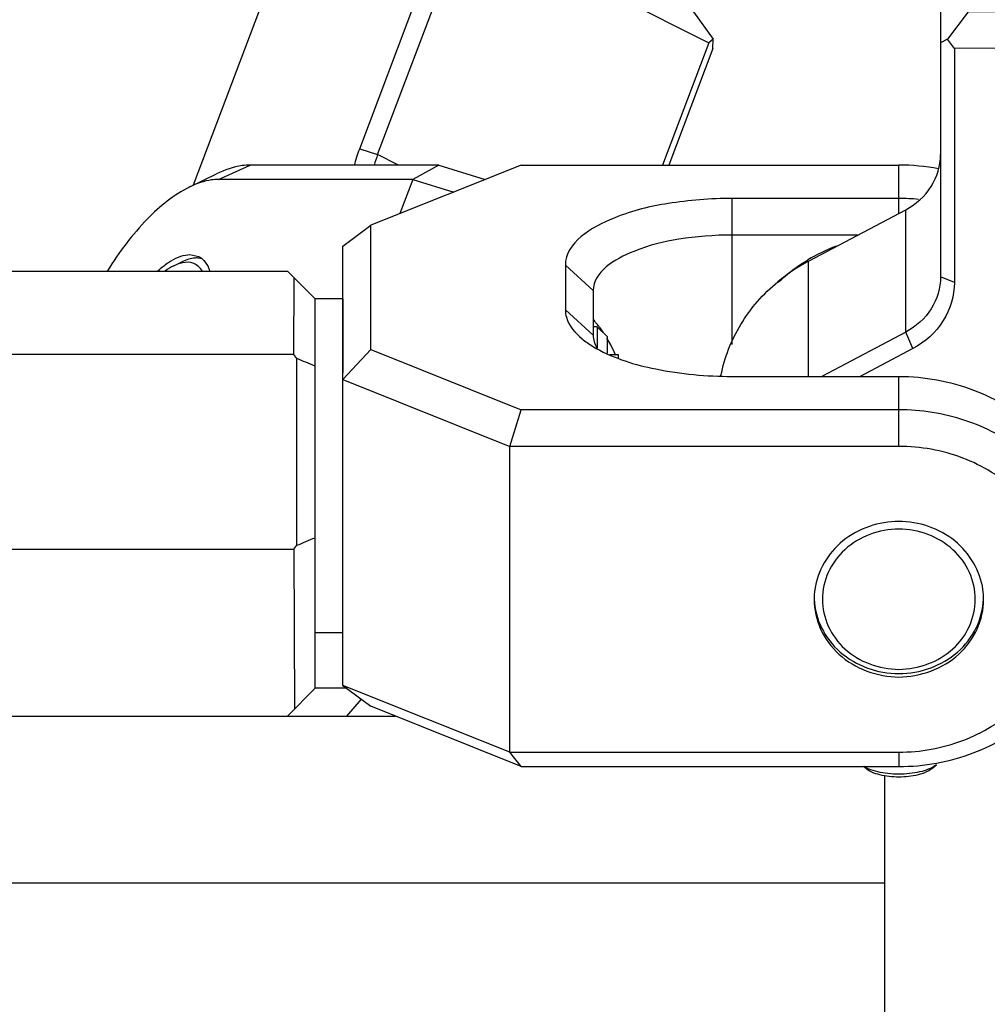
# Model space of a CAD drawing. Header units: millimetres. Extents: x 0 to 2550, y 0 to 1188.
# Tile 15 of 221: x 135.24 to 138.72, y 290.35 to 293.89. Entities that reach past the tile are written whole.
import ezdxf

# ---------------------------------------------------------------- set-up
doc = ezdxf.new("R2010")
doc.units = ezdxf.units.MM
doc.header["$LTSCALE"] = 46.255
for name, color, linetype in [('2ND_ARM_V2_PITCH_ABL421', 7, 'CONTINUOUS'), ('2ND_ARM_V2_PITCH_ABL423', 7, 'CONTINUOUS'), ('A2300202#AF3_ABL373', 7, 'CONTINUOUS'), ('A2300202#AF4_ABL436', 7, 'CONTINUOUS'), ('A2400104_ABL377', 7, 'CONTINUOUS'), ('CSHCS-BR-M4-12_203_PBL432', 7, 'CONTINUOUS'), ('FWSRM-D10-V4-E2-T2_5_PBL433', 7, 'CONTINUOUS'), ('M2300101_PBL426', 7, 'CONTINUOUS'), ('M2300101_PBL435', 7, 'CONTINUOUS'), ('M2300202_PBL420', 7, 'CONTINUOUS'), ('M2300202_PBL437', 7, 'CONTINUOUS'), ('M2300602_PBL473', 7, 'CONTINUOUS'), ('M2300602_PBL857', 7, 'CONTINUOUS'), ('M2410102_PBL417', 7, 'CONTINUOUS'), ('M2420202_PBL402', 7, 'CONTINUOUS'), ('M2420301_PBL425', 7, 'CONTINUOUS'), ('SSHH-ST-M3-5_203_PBL449', 7, 'CONTINUOUS'), ('WFM_0608_06_2_PBL428', 7, 'CONTINUOUS'), ('WFM_0608_06_2_PBL832', 7, 'CONTINUOUS'), ('왼쪽_14_VBL344', 7, 'CONTINUOUS')]:
    doc.layers.add(name, color=color, linetype=linetype)

# ---------------------------------------------------------------- blocks, each defined once
blk = doc.blocks.new('M2300202_PBL420', base_point=(138.7564, 293.032))
at = {"layer": 'M2300202_PBL420', "color": 7}
for p, q in [((138.6511, 294.3211), (138.5761, 294.2824)), ((138.6511, 294.3211), (138.6746, 294.3211)), ((138.6511, 294.3211), (138.6511, 293.9211)), ((139.6276, 294.3213), (139.6511, 294.3213)), ((139.7261, 294.2826), (139.6511, 294.3213)), ((139.6511, 294.3213), (139.6511, 293.9213)), ((138.5511, 294.2495), (138.5761, 294.2824)), ((139.7261, 294.2826), (139.7511, 294.2497)), ((138.5511, 294.2495), (138.5511, 293.8095)), ((139.7511, 294.2497), (139.7511, 293.8097)), ((138.666, 294.1696), (138.6663, 294.17)), ((138.667, 294.1695), (138.6672, 294.1699)), ((139.6351, 294.1701), (139.6352, 294.1696)), ((139.636, 294.1702), (139.6362, 294.1697)), ((138.6511, 293.9211), (138.5761, 293.8224)), ((139.6511, 293.9213), (138.6511, 293.9211)), ((139.6511, 293.9213), (139.7261, 293.8226)), ((138.5761, 293.8224), (138.5511, 293.8095)), ((138.6011, 293.7895), (138.5761, 293.8224)), ((139.7261, 293.8226), (139.7011, 293.7897)), ((139.7511, 293.8097), (139.7261, 293.8226)), ((138.5511, 293.8095), (138.5513, 292.9676)), ((139.7011, 293.7897), (138.6011, 293.7895)), ((138.6011, 293.7895), (138.6013, 292.9477)), ((139.7014, 292.5453), (139.7011, 293.7897)), ((139.7514, 292.553), (139.7511, 293.8097)), ((138.0764, 293.0239), (138.4263, 293.2092)), ((138.4263, 292.7692), (138.1249, 292.6096)), ((138.4513, 292.7095), (138.2627, 292.6096)), ((139.2819, 291.8791), (139.7014, 292.5453)), ((139.3185, 291.8655), (139.7514, 292.553)), ((139.7514, 292.553), (139.7014, 292.5453)), ((139.0914, 291.7783), (139.2819, 291.8791)), ((139.3185, 291.8655), (139.2819, 291.8791)), ((139.0863, 291.7426), (139.3185, 291.8655))]:
    blk.add_line(p, q, dxfattribs=at)
at = {"layer": 'M2300202_PBL420', "color": 2}
for p, q in [((138.4263, 292.7692), (138.4263, 293.2092)), ((138.0764, 292.6096), (138.0764, 293.0239)), ((138.6013, 292.9477), (138.5513, 292.9676)), ((138.4513, 292.7095), (138.4263, 292.7692))]:
    blk.add_line(p, q, dxfattribs=at)
at = {"layer": 'M2300202_PBL420', "color": 7}
for centre, radius, start, end in [((138.77, 294.1047), 0.1226, 145.9964, 147.8212), ((138.7731, 294.1026), 0.1263, 145.5768, 146.0029), ((138.7783, 294.099), 0.1326, 142.729, 145.5569), ((139.5239, 294.0992), 0.1326, 34.4543, 37.2897), ((139.5291, 294.1028), 0.1263, 34.008, 34.4343), ((139.5322, 294.1049), 0.1226, 32.1858, 34.0146), ((138.8602, 294.2271), 0.2502, 230.5742, 235.0693), ((139.442, 294.2272), 0.2502, 304.9554, 309.4482), ((138.8778, 294.2518), 0.2805, 234.9973, 235.6577), ((139.4244, 294.2519), 0.2805, 304.3635, 305.0273), ((138.3819, 292.4463), 0.6535, 117.8737, 129.553)]:
    blk.add_arc(centre, radius, start, end, dxfattribs=at)
for points in [[(138.6511, 294.1211), (138.6511, 294.138), (138.6571, 294.1552), (138.666, 294.1696)], [(139.6362, 294.1697), (139.6452, 294.1554), (139.6511, 294.1382), (139.6511, 294.1213)], [(138.6543, 294.0985), (138.6523, 294.1058), (138.6511, 294.1135), (138.6511, 294.1211)], [(138.6745, 294.0606), (138.6657, 294.0718), (138.6583, 294.0847), (138.6543, 294.0985)], [(138.6711, 294.1028), (138.6711, 294.1121), (138.6729, 294.1215), (138.6761, 294.1303)], [(138.6761, 294.0753), (138.6729, 294.0841), (138.6711, 294.0935), (138.6711, 294.1028)], [(139.6262, 294.1305), (139.6293, 294.1217), (139.6311, 294.1123), (139.6311, 294.103)], [(139.6311, 294.103), (139.6311, 294.0937), (139.6293, 294.0843), (139.6262, 294.0755)], [(139.6479, 294.0986), (139.644, 294.0849), (139.6366, 294.072), (139.6277, 294.0608)], [(139.6511, 294.1213), (139.6511, 294.1137), (139.65, 294.106), (139.6479, 294.0986)], [(138.7013, 294.0338), (138.6915, 294.0419), (138.6824, 294.0508), (138.6745, 294.0606)], [(139.6277, 294.0608), (139.6199, 294.0509), (139.6107, 294.042), (139.601, 294.034)]]:
    blk.add_open_spline(points, degree=3, dxfattribs=at)
for points, knots in [([(138.7008, 294.0364), (138.698, 294.0394), (138.688, 294.0512), (138.6799, 294.0647), (138.6761, 294.0753)], [0, 0, 0, 0, 0.269943, 1, 1, 1, 1]), ([(139.6262, 294.0755), (139.6223, 294.0649), (139.6143, 294.0513), (139.6043, 294.0396), (139.6015, 294.0365)], [0, 0, 0, 0, 0.730064, 1, 1, 1, 1]), ([(139.1511, 293.9212), (139.0677, 293.9212), (138.9192, 293.9355), (138.7737, 293.9832), (138.7196, 294.0201)], [0, 0, 0, 0, 0.559869, 1, 1, 1, 1]), ([(139.5827, 294.0203), (139.5286, 293.9833), (139.383, 293.9356), (139.2345, 293.9212), (139.1511, 293.9212)], [0, 0, 0, 0, 0.440134, 1, 1, 1, 1]), ([(138.4263, 293.2092), (138.4629, 293.2286), (138.5268, 293.2852), (138.5513, 293.3679), (138.5513, 293.4076)], [0, 0, 0, 0, 0.509784, 1, 1, 1, 1]), ([(138.5513, 292.9676), (138.5513, 292.9279), (138.5268, 292.8452), (138.4629, 292.7886), (138.4263, 292.7692)], [0, 0, 0, 0, 0.490216, 1, 1, 1, 1]), ([(137.7615, 292.6123), (137.774, 292.677), (137.8237, 292.8044), (137.9136, 292.907), (137.9658, 292.9501)], [0, 0, 0, 0, 0.493722, 1, 1, 1, 1]), ([(138.6013, 292.9477), (138.6013, 292.8999), (138.5719, 292.8007), (138.4952, 292.7327), (138.4513, 292.7095)], [0, 0, 0, 0, 0.490216, 1, 1, 1, 1])]:
    blk.add_open_spline(points, degree=3, knots=knots, dxfattribs=at)
blk = doc.blocks.new('WFM_0608_06_2_PBL832', base_point=(138.0721, 293.0129))
at = {"layer": 'WFM_0608_06_2_PBL832', "color": 7}
blk.add_arc((138.3929, 292.4936), 0.623, 110.3269, 120.8518, dxfattribs=at)
blk.add_open_spline([(137.9678, 292.9481), (137.9757, 292.9557), (138.0085, 292.9854), (138.0448, 293.0114), (138.0734, 293.0285)], degree=3, knots=[0, 0, 0, 0, 0.248378, 1, 1, 1, 1], dxfattribs=at)
blk = doc.blocks.new('A2300202#AF3_ABL373', base_point=(138.7564, 310.7606))
at = {"layer": 'M2300202_PBL420'}
blk.add_blockref('M2300202_PBL420', (138.7564, 293.032), dxfattribs=at)
at = {"layer": 'WFM_0608_06_2_PBL832'}
blk.add_blockref('WFM_0608_06_2_PBL832', (138.0721, 293.0129), dxfattribs=at)
blk = doc.blocks.new('M2420202_PBL402', base_point=(132.7601, 288.8131))
at = {"layer": 'M2420202_PBL402', "color": 7}
for p in [(127.1687, 290.7881), (138.3515, 287.0381)]:
    blk.add_line(p, (138.3515, 290.7881), dxfattribs=at)
blk = doc.blocks.new('M2410102_PBL417', base_point=(133.8014, 292.1881))
at = {"layer": 'M2410102_PBL417', "color": 7}
for p, q in [((131.4015, 292.9881), (136.2015, 292.9881)), ((136.3015, 292.8881), (136.2015, 292.9881)), ((136.2251, 292.6881), (136.226, 292.9635)), ((136.3015, 291.4881), (136.3015, 292.8881)), ((136.2251, 292.6881), (131.3778, 292.6881)), ((136.235, 292.674), (136.2251, 292.6881)), ((136.235, 292.0021), (136.235, 292.674)), ((131.3778, 291.9881), (136.2251, 291.9881)), ((136.2251, 291.9881), (136.235, 292.0021)), ((136.2251, 291.9881), (136.2272, 291.4138)), ((136.2015, 291.3881), (136.3015, 291.4881)), ((136.4149, 291.4881), (136.3015, 291.4881)), ((131.0139, 291.3881), (136.589, 291.3881))]:
    blk.add_line(p, q, dxfattribs=at)
at = {"layer": 'M2410102_PBL417', "color": 2}
blk.add_line((136.4158, 291.3881), (136.4679, 291.4482), dxfattribs=at)
at = {"layer": 'M2410102_PBL417', "color": 7}
for centre, radius, start, end in [((129.1232, 275.3172), 18.7573, 67.49939, 67.71887), ((129.1232, 309.3591), 18.7575, 292.28088, 292.50035)]:
    blk.add_arc(centre, radius, start, end, dxfattribs=at)
blk = doc.blocks.new('M2420301_PBL425', base_point=(132.7601, 291.0881))
at = {"layer": 'M2420301_PBL425', "color": 7}
for p, q in [((138.3515, 290.7881), (138.3515, 291.1729)), ((127.1687, 290.7881), (138.3515, 290.7881))]:
    blk.add_line(p, q, dxfattribs=at)
blk = doc.blocks.new('A2400104_ABL377', base_point=(133.742, 286.3881))
at = {"layer": 'M2410102_PBL417'}
blk.add_blockref('M2410102_PBL417', (133.8014, 292.1881), dxfattribs=at)
at = {"layer": 'M2420202_PBL402'}
blk.add_blockref('M2420202_PBL402', (132.7601, 288.8131), dxfattribs=at)
at = {"layer": 'M2420301_PBL425'}
blk.add_blockref('M2420301_PBL425', (132.7601, 291.0881), dxfattribs=at)
blk = doc.blocks.new('M2300101_PBL435', base_point=(136.234, 293.1793))
at = {"layer": 'M2300101_PBL435', "color": 2}
blk.add_line((135.953, 293.318), (136.067, 293.3696), dxfattribs=at)
at = {"layer": 'M2300101_PBL435', "color": 7}
for p, q in [((136.7463, 293.3696), (136.067, 293.3696)), ((136.7463, 293.3696), (136.653, 293.318)), ((136.7463, 293.3696), (136.9136, 293.3179)), ((135.8499, 293.291), (135.9468, 293.3381)), ((136.653, 293.318), (135.953, 293.318)), ((136.653, 293.318), (136.6065, 293.1951)), ((136.653, 293.318), (136.8001, 293.2725)), ((135.8508, 293.0476), (135.8824, 293.0404))]:
    blk.add_line(p, q, dxfattribs=at)
for centre, radius, start, end in [((135.8532, 292.9824), 0.065, 52.4825, 63.2735), ((135.852, 292.9809), 0.0669, 50.0479, 52.4897), ((135.8495, 292.978), 0.0707, 43.1227, 49.9984)]:
    blk.add_arc(centre, radius, start, end, dxfattribs=at)
for points, knots in [([(136.067, 293.3696), (136.0576, 293.3696), (136.0159, 293.3665), (135.9757, 293.3522), (135.9468, 293.3381)], [0, 0, 0, 0, 0.226401, 1, 1, 1, 1]), ([(135.953, 293.318), (135.9449, 293.318), (135.9092, 293.3153), (135.8747, 293.3031), (135.8499, 293.291)], [0, 0, 0, 0, 0.2264, 1, 1, 1, 1]), ([(135.8499, 293.291), (135.7928, 293.2632), (135.6812, 293.1705), (135.5957, 293.0565), (135.5545, 292.9899)], [0, 0, 0, 0, 0.447607, 1, 1, 1, 1]), ([(135.7353, 292.989), (135.7392, 292.9927), (135.7542, 293.0059), (135.7704, 293.0179), (135.783, 293.0255)], [0, 0, 0, 0, 0.266342, 1, 1, 1, 1]), ([(135.9011, 293.0263), (135.9083, 293.0187), (135.9159, 293.0061), (135.9209, 292.9927), (135.9221, 292.989)], [0, 0, 0, 0, 0.728639, 1, 1, 1, 1])]:
    blk.add_open_spline(points, degree=3, knots=knots, dxfattribs=at)
for points in [[(135.783, 293.0255), (135.7942, 293.0322), (135.8061, 293.038), (135.8186, 293.0421)], [(135.8186, 293.0421), (135.829, 293.0454), (135.8399, 293.0476), (135.8508, 293.0476)]]:
    blk.add_open_spline(points, degree=3, dxfattribs=at)
blk = doc.blocks.new('M2300602_PBL473', base_point=(135.8284, 293.012))
at = {"layer": 'M2300602_PBL473', "color": 7}
blk.add_line((135.7932, 293.0077), (135.8222, 293.0219), dxfattribs=at)
blk.add_arc((135.8445, 292.9143), 0.1061, 101.8078, 106.1132, dxfattribs=at)
for points, knots in [([(135.8839, 293.0351), (135.8792, 293.0356), (135.8579, 293.0361), (135.837, 293.0291), (135.8222, 293.0219)], [0, 0, 0, 0, 0.22364, 1, 1, 1, 1]), ([(135.895, 292.9888), (135.8879, 293.0003), (135.8662, 293.0209), (135.8365, 293.0211), (135.8228, 293.0182)], [0, 0, 0, 0, 0.490322, 1, 1, 1, 1])]:
    blk.add_open_spline(points, degree=3, knots=knots, dxfattribs=at)
for points in [[(135.8952, 293.0328), (135.8915, 293.0338), (135.8877, 293.0346), (135.8839, 293.0351)], [(135.7932, 293.0077), (135.7821, 293.0023), (135.7716, 292.9957), (135.7617, 292.9884)], [(135.8151, 293.0163), (135.8075, 293.0141), (135.8002, 293.0112), (135.7932, 293.0077)]]:
    blk.add_open_spline(points, degree=3, dxfattribs=at)
blk = doc.blocks.new('2ND_ARM_V2_PITCH_ABL421', base_point=(139.085, 292.2881))
at = {"layer": 'M2300101_PBL435'}
blk.add_blockref('M2300101_PBL435', (136.234, 293.1793), dxfattribs=at)
at = {"layer": 'M2300602_PBL473'}
blk.add_blockref('M2300602_PBL473', (135.8284, 293.012), dxfattribs=at)
blk = doc.blocks.new('M2300101_PBL426', base_point=(137.7515, 292.2881))
at = {"layer": 'M2300101_PBL426', "color": 7}
for p, q in [((137.0429, 293.3696), (136.5015, 293.1531)), ((137.0429, 293.3696), (138.4015, 293.3696)), ((138.4015, 293.2496), (137.8015, 293.2496)), ((136.4015, 293.078), (136.5015, 293.1531)), ((136.5015, 292.7062), (136.5015, 293.1531)), ((138.254, 293.118), (137.8015, 293.118)), ((136.4015, 291.4982), (136.4015, 293.078)), ((137.2015, 293.0096), (137.2015, 292.8496)), ((137.3015, 292.918), (137.3015, 292.758)), ((136.5015, 292.7062), (136.4015, 292.598)), ((136.5015, 292.7062), (137.0429, 292.4896)), ((137.8015, 292.6096), (138.4027, 292.6096)), ((138.4015, 292.6096), (138.4027, 292.6095)), ((136.4015, 292.598), (137.0015, 292.358)), ((137.0015, 292.358), (137.0429, 292.4896)), ((138.4015, 292.4896), (137.0429, 292.4896)), ((138.4015, 292.358), (137.0015, 292.358)), ((137.0015, 291.2582), (137.0015, 292.358)), ((139.1015, 291.9681), (139.1015, 291.8481)), ((137.0015, 291.2582), (136.4015, 291.4982)), ((136.4015, 291.4982), (136.5015, 291.4231)), ((137.0429, 291.2065), (136.5015, 291.4231)), ((137.0015, 291.2582), (138.4015, 291.2582)), ((137.0429, 291.2065), (137.0015, 291.2582)), ((137.0429, 291.2065), (138.4015, 291.2065))]:
    blk.add_line(p, q, dxfattribs=at)
at = {"layer": 'M2300101_PBL426', "color": 2}
for p, q in [((138.4015, 293.196), (138.4015, 293.3696)), ((137.8015, 292.7239), (137.8015, 293.2496)), ((137.3015, 292.918), (137.2015, 293.0096)), ((137.3015, 292.758), (137.2015, 292.8496)), ((138.4015, 292.358), (138.4015, 292.6096)), ((138.4015, 291.2582), (138.4015, 291.2065))]:
    blk.add_line(p, q, dxfattribs=at)
at = {"layer": 'M2300101_PBL426', "color": 7}
for centre, radius, start, end in [((138.4013, 292.6056), 0.764, 79.2168, 89.9848), ((138.4014, 292.4876), 0.762, 84.6569, 89.9926), ((137.0214, 292.5598), 0.3786, 37.0284, 37.925), ((136.9652, 292.5179), 0.4487, 33.7058, 36.9817), ((137.5176, 293.0755), 0.4186, 238.4687, 240.7304), ((136.907, 292.4792), 0.5186, 28.0188, 31.0391), ((136.9122, 292.4818), 0.5128, 23.8909, 28.0345), ((136.9254, 292.4878), 0.4984, 23.3947, 23.8753), ((138.5096, 291.8477), 0.5918, 0.031, 11.5729), ((138.3531, 291.808), 0.2566, 172.061, 179.9841), ((138.4498, 291.808), 0.2566, 0.0159, 7.939)]:
    blk.add_arc(centre, radius, start, end, dxfattribs=at)
for points, knots in [([(137.8015, 293.2496), (137.7247, 293.2496), (137.5772, 293.2371), (137.371, 293.1903), (137.2015, 293.0911), (137.2015, 293.0096)], [0, 0, 0, 0, 0.340695, 0.638674, 1, 1, 1, 1]), ([(137.8015, 293.118), (137.7375, 293.118), (137.6146, 293.1076), (137.4427, 293.0686), (137.3015, 292.9858), (137.3015, 292.918)], [0, 0, 0, 0, 0.340695, 0.638674, 1, 1, 1, 1]), ([(137.2015, 292.8496), (137.2015, 292.8405), (137.2075, 292.7992), (137.2369, 292.7652), (137.2616, 292.7449)], [0, 0, 0, 0, 0.221278, 1, 1, 1, 1]), ([(137.32, 292.7925), (137.316, 292.7978), (137.3096, 292.803), (137.3041, 292.813), (137.3016, 292.813)], [0, 0, 0, 0, 0.722746, 1, 1, 1, 1]), ([(137.3129, 292.7103), (137.3787, 292.6734), (137.5421, 292.6245), (137.7094, 292.6096), (137.8015, 292.6096)], [0, 0, 0, 0, 0.450354, 1, 1, 1, 1]), ([(138.4027, 292.6096), (138.4934, 292.6095), (138.6744, 292.5768), (138.9062, 292.4361), (139.0639, 292.2232), (139.1015, 292.0517), (139.1015, 291.9681)], [0, 0, 0, 0, 0.259994, 0.514211, 0.760129, 1, 1, 1, 1]), ([(139.0894, 291.9665), (139.0745, 292.0395), (139.0152, 292.183), (138.8546, 292.3538), (138.6419, 292.4643), (138.4817, 292.4896), (138.4015, 292.4896)], [0, 0, 0, 0, 0.240372, 0.487297, 0.741351, 1, 1, 1, 1]), ([(138.4015, 291.2582), (138.4793, 291.2582), (138.6346, 291.286), (138.8338, 291.4064), (138.9692, 291.5894), (139.0174, 291.8081), (138.9692, 292.0267), (138.8338, 292.2097), (138.6346, 292.3301), (138.4793, 292.358), (138.4015, 292.358)], [0, 0, 0, 0, 0.129995, 0.257109, 0.380069, 0.5, 0.619931, 0.742891, 0.870005, 1, 1, 1, 1]), ([(138.4015, 292.0876), (138.3304, 292.0876), (138.1868, 292.042), (138.1082, 291.91), (138.0989, 291.8434)], [0, 0, 0, 0, 0.514138, 1, 1, 1, 1]), ([(138.704, 291.8434), (138.6947, 291.91), (138.6161, 292.042), (138.4726, 292.0876), (138.4015, 292.0876)], [0, 0, 0, 0, 0.485862, 1, 1, 1, 1]), ([(138.4015, 291.2065), (138.4922, 291.2065), (138.6735, 291.239), (138.9058, 291.3796), (139.0638, 291.5927), (139.1015, 291.7643), (139.1015, 291.8481)], [0, 0, 0, 0, 0.259991, 0.514219, 0.760139, 1, 1, 1, 1]), ([(138.0965, 291.8081), (138.0965, 291.7716), (138.1131, 291.6968), (138.2042, 291.5725), (138.3246, 291.5285), (138.4015, 291.5285)], [0, 0, 0, 0, 0.241975, 0.490071, 1, 1, 1, 1]), ([(138.4015, 291.5285), (138.4784, 291.5285), (138.5988, 291.5725), (138.6899, 291.6968), (138.7065, 291.7716), (138.7065, 291.8081)], [0, 0, 0, 0, 0.509929, 0.758025, 1, 1, 1, 1])]:
    blk.add_open_spline(points, degree=3, knots=knots, dxfattribs=at)
for points in [[(137.3015, 292.758), (137.3015, 292.7417), (137.3069, 292.7252), (137.3153, 292.7113)], [(137.2616, 292.7449), (137.2733, 292.7353), (137.2858, 292.7266), (137.2987, 292.7187)]]:
    blk.add_open_spline(points, degree=3, dxfattribs=at)
blk = doc.blocks.new('CSHCS-BR-M4-12_203_PBL432', base_point=(137.3765, 292.6818))
at = {"layer": 'CSHCS-BR-M4-12_203_PBL432', "color": 7}
for p, q in [((137.3616, 292.6881), (137.3915, 292.6881)), ((137.3915, 292.6881), (137.3915, 292.6755))]:
    blk.add_line(p, q, dxfattribs=at)
blk = doc.blocks.new('FWSRM-D10-V4-E2-T2_5_PBL433', base_point=(137.3265, 292.7407))
at = {"layer": 'FWSRM-D10-V4-E2-T2_5_PBL433', "color": 7}
for p, q in [((137.3165, 292.7881), (137.3015, 292.7881)), ((137.3165, 292.7881), (137.3515, 292.7531)), ((137.3165, 292.7881), (137.3165, 292.7116)), ((137.3515, 292.7531), (137.3515, 292.6933))]:
    blk.add_line(p, q, dxfattribs=at)
blk = doc.blocks.new('SSHH-ST-M3-5_203_PBL449', base_point=(138.4053, 291.1908))
at = {"layer": 'SSHH-ST-M3-5_203_PBL449', "color": 7}
for p, q in [((138.2845, 291.198), (138.2742, 291.2065)), ((138.5184, 291.198), (138.5364, 291.2128))]:
    blk.add_line(p, q, dxfattribs=at)
for points, knots in [([(138.5364, 291.2128), (138.5299, 291.2074), (138.5131, 291.1979), (138.4836, 291.188), (138.4486, 291.1813), (138.398, 291.1775), (138.3476, 291.1812), (138.3026, 291.193), (138.2835, 291.2015), (138.2755, 291.2065)], [0, 0, 0, 0, 0.093958, 0.209942, 0.343244, 0.486767, 0.770808, 0.895533, 1, 1, 1, 1]), ([(138.5184, 291.198), (138.5124, 291.193), (138.4968, 291.1844), (138.4578, 291.1719), (138.4015, 291.1664), (138.3451, 291.1719), (138.3062, 291.1844), (138.2906, 291.193), (138.2845, 291.198)], [0, 0, 0, 0, 0.096225, 0.215929, 0.500003, 0.784074, 0.903777, 1, 1, 1, 1])]:
    blk.add_open_spline(points, degree=3, knots=knots, dxfattribs=at)
blk = doc.blocks.new('M2300602_PBL857', base_point=(138.4015, 291.8003))
at = {"layer": 'M2300602_PBL857', "color": 7}
for points, knots in [([(138.6765, 291.8081), (138.6765, 291.841), (138.6616, 291.9084), (138.5789, 292.0205), (138.4015, 292.0868), (138.224, 292.0205), (138.1413, 291.9084), (138.1265, 291.841), (138.1265, 291.8081)], [0, 0, 0, 0, 0.121002, 0.24503, 0.5, 0.75497, 0.878998, 1, 1, 1, 1]), ([(138.0967, 291.8084), (138.0984, 291.7729), (138.1173, 291.7007), (138.2098, 291.5821), (138.4015, 291.5126), (138.5931, 291.5821), (138.6857, 291.7007), (138.7046, 291.7729), (138.7062, 291.8084)], [0, 0, 0, 0, 0.121013, 0.245081, 0.5, 0.754919, 0.878987, 1, 1, 1, 1]), ([(138.1265, 291.8081), (138.1265, 291.7752), (138.1413, 291.7077), (138.224, 291.5957), (138.4015, 291.5294), (138.5789, 291.5957), (138.6616, 291.7077), (138.6765, 291.7752), (138.6765, 291.8081)], [0, 0, 0, 0, 0.121002, 0.24503, 0.5, 0.75497, 0.878998, 1, 1, 1, 1])]:
    blk.add_open_spline(points, degree=3, knots=knots, dxfattribs=at)
blk = doc.blocks.new('2ND_ARM_V2_PITCH_ABL423', base_point=(133.8015, 292.2692))
at = {"layer": 'CSHCS-BR-M4-12_203_PBL432'}
blk.add_blockref('CSHCS-BR-M4-12_203_PBL432', (137.3765, 292.6818), dxfattribs=at)
at = {"layer": 'FWSRM-D10-V4-E2-T2_5_PBL433'}
blk.add_blockref('FWSRM-D10-V4-E2-T2_5_PBL433', (137.3265, 292.7407), dxfattribs=at)
at = {"layer": 'M2300101_PBL426'}
blk.add_blockref('M2300101_PBL426', (137.7515, 292.2881), dxfattribs=at)
at = {"layer": 'M2300602_PBL857'}
blk.add_blockref('M2300602_PBL857', (138.4015, 291.8003), dxfattribs=at)
at = {"layer": 'SSHH-ST-M3-5_203_PBL449'}
blk.add_blockref('SSHH-ST-M3-5_203_PBL449', (138.4053, 291.1908), dxfattribs=at)
blk = doc.blocks.new('WFM_0608_06_2_PBL428', base_point=(136.3515, 292.2881))
at = {"layer": 'WFM_0608_06_2_PBL428', "color": 7}
for p, q in [((136.4015, 292.8881), (136.3015, 292.8881)), ((136.4015, 292.8881), (136.4015, 292.623)), ((136.3015, 291.6881), (136.4015, 291.6881))]:
    blk.add_line(p, q, dxfattribs=at)
blk = doc.blocks.new('M2300202_PBL437', base_point=(136.7978, 293.8091))
at = {"layer": 'M2300202_PBL437', "color": 7}
for p, q in [((136.2458, 294.2826), (136.3688, 294.3213)), ((136.8688, 294.3211), (136.3688, 294.3213)), ((136.8688, 294.3211), (136.8208, 294.2824)), ((136.8688, 294.3211), (137.6625, 293.9211)), ((136.2298, 294.2697), (136.2458, 294.2826)), ((136.8208, 294.2824), (136.7798, 294.2695)), ((136.8444, 294.2495), (136.8208, 294.2824)), ((136.2298, 294.2697), (135.862, 293.2969)), ((136.7798, 294.2695), (136.2298, 294.2697)), ((136.4615, 293.4277), (136.7798, 294.2695)), ((136.5262, 293.4076), (136.8444, 294.2495)), ((136.8444, 294.2495), (137.7175, 293.8095)), ((137.6625, 293.9211), (137.7335, 293.8224)), ((137.7335, 293.8224), (137.7175, 293.8095)), ((137.7322, 293.7895), (137.7335, 293.8224)), ((137.7175, 293.8095), (137.5512, 293.3696)), ((137.7322, 293.7895), (137.5735, 293.3696))]:
    blk.add_line(p, q, dxfattribs=at)
at = {"layer": 'M2300202_PBL437', "color": 2}
for p in [(136.4615, 293.4277), (136.6016, 293.3696)]:
    blk.add_line(p, (136.5262, 293.4076), dxfattribs=at)
at = {"layer": 'M2300202_PBL437', "color": 7}
blk.add_arc((136.9801, 293.2357), 0.4854, 159.2478, 164.0153, dxfattribs=at)
blk.add_open_spline([(136.4429, 293.3693), (136.448, 293.3891), (136.4543, 293.4086), (136.4615, 293.4277)], degree=3, dxfattribs=at)
blk = doc.blocks.new('A2300202#AF4_ABL436', base_point=(142.2847, 308.4978))
at = {"layer": 'M2300202_PBL437'}
blk.add_blockref('M2300202_PBL437', (136.7978, 293.8091), dxfattribs=at)
blk = doc.blocks.new('왼쪽_14_VBL344', base_point=(133.8015, 301.9813))
at = {"layer": '2ND_ARM_V2_PITCH_ABL421'}
blk.add_blockref('2ND_ARM_V2_PITCH_ABL421', (139.085, 292.2881), dxfattribs=at)
at = {"layer": '2ND_ARM_V2_PITCH_ABL423'}
blk.add_blockref('2ND_ARM_V2_PITCH_ABL423', (133.8015, 292.2692), dxfattribs=at)
at = {"layer": 'A2300202#AF3_ABL373'}
blk.add_blockref('A2300202#AF3_ABL373', (138.7564, 310.7606), dxfattribs=at)
at = {"layer": 'A2300202#AF4_ABL436'}
blk.add_blockref('A2300202#AF4_ABL436', (142.2847, 308.4978), dxfattribs=at)
at = {"layer": 'A2400104_ABL377'}
blk.add_blockref('A2400104_ABL377', (133.742, 286.3881), dxfattribs=at)
at = {"layer": 'WFM_0608_06_2_PBL428'}
blk.add_blockref('WFM_0608_06_2_PBL428', (136.3515, 292.2881), dxfattribs=at)

msp = doc.modelspace()

# ---------------------------------------------------------------- block references
at = {"layer": '왼쪽_14_VBL344'}
msp.add_blockref('왼쪽_14_VBL344', (133.8015, 301.9813), dxfattribs=at)

doc.saveas('drawing.dxf')
